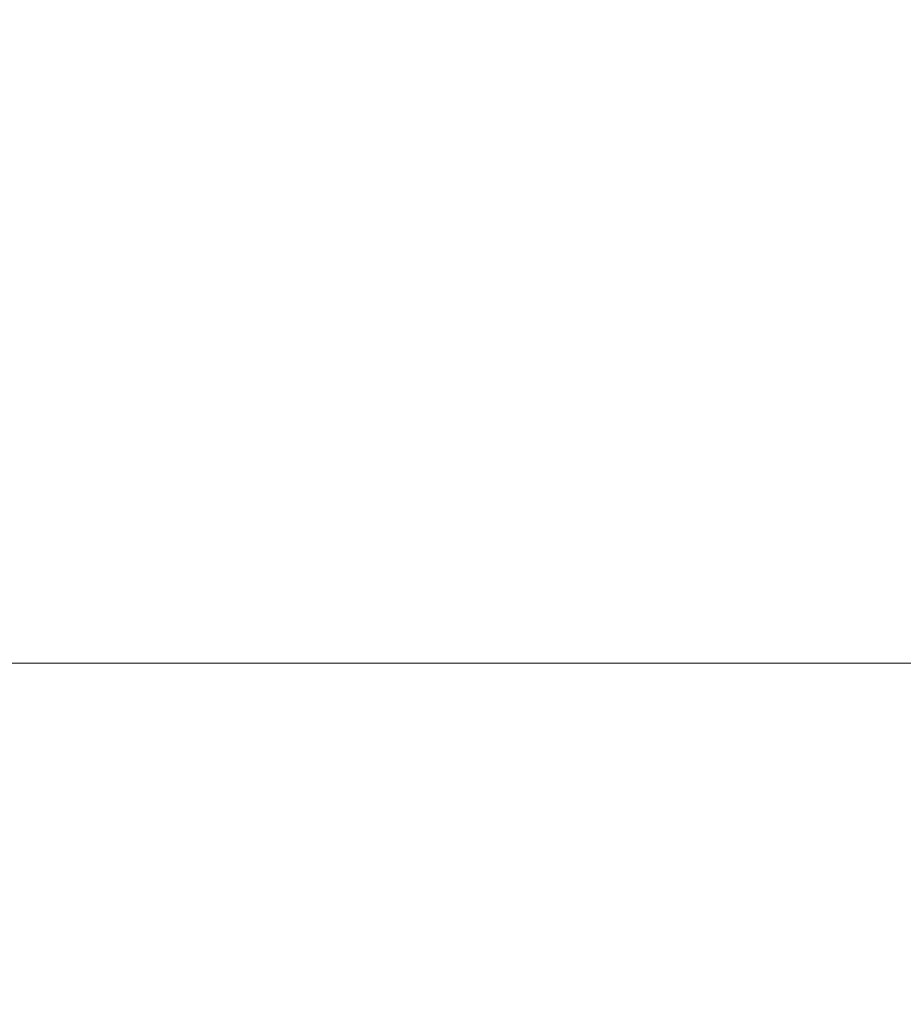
# Model space of a CAD drawing. Header units: millimetres. Extents: x 56 to 1278, y 123 to 147.
# Tile 2 of 132: x 60.99 to 66.49, y 128.98 to 135.1. Entities that reach past the tile are written whole.
import ezdxf

# ---------------------------------------------------------------- set-up
doc = ezdxf.new("R2010")
doc.units = ezdxf.units.MM
doc.header["$LTSCALE"] = 25.4
doc.layers.add('None', color=7, linetype='Continuous', lineweight=9)

msp = doc.modelspace()

# ---------------------------------------------------------------- linework, layer by layer
at = {"layer": 'None', "color": 7, "linetype": 'Continuous', "lineweight": 9}
for points, invisible_edges in [([(61.791, 134.7728, 588.2247), (59.4928, 134.7728, 591.5068), (59.4928, 135.4334, 591.5068), (61.791, 135.4334, 588.2247)], 15), ([(59.4928, 134.7728, 614.4932), (61.791, 134.7728, 617.7753), (61.791, 135.4334, 617.7753), (59.4928, 135.4334, 614.4932)], 15), ([(64.6242, 134.7728, 585.3914), (61.791, 134.7728, 588.2247), (61.791, 135.4334, 588.2247), (64.6242, 135.4334, 585.3914)], 15), ([(61.791, 134.7728, 617.7753), (64.6242, 134.7728, 620.6086), (64.6242, 135.4334, 620.6086), (61.791, 135.4334, 617.7753)], 15), ([(64.614, 135.4334, 600.3929), (64.3859, 135.4334, 603), (64.3859, 134.7728, 603), (64.614, 134.7728, 600.3929)], 15), ([(64.3859, 135.4334, 603), (64.614, 135.4334, 605.6071), (64.614, 134.7728, 605.6071), (64.3859, 134.7728, 603)], 15), ([(65.2913, 135.4334, 597.865), (64.614, 135.4334, 600.3929), (64.614, 134.7728, 600.3929), (65.2913, 134.7728, 597.865)], 15), ([(64.614, 135.4334, 605.6071), (65.2913, 135.4334, 608.135), (65.2913, 134.7728, 608.135), (64.614, 134.7728, 605.6071)], 15), ([(67.9064, 134.7728, 583.0932), (64.6242, 134.7728, 585.3914), (64.6242, 135.4334, 585.3914), (67.9064, 135.4334, 583.0932)], 15), ([(64.6242, 134.7728, 620.6086), (67.9064, 134.7728, 622.9068), (67.9064, 135.4334, 622.9068), (64.6242, 135.4334, 620.6086)], 15), ([(66.3973, 135.4334, 595.4932), (65.2913, 135.4334, 597.865), (65.2913, 134.7728, 597.865), (66.3973, 134.7728, 595.4932)], 15), ([(65.2913, 135.4334, 608.135), (66.3973, 135.4334, 610.5068), (66.3973, 134.7728, 610.5068), (65.2913, 134.7728, 608.135)], 15), ([(67.8984, 135.4334, 593.3494), (66.3973, 135.4334, 595.4932), (66.3973, 134.7728, 595.4932), (67.8984, 134.7728, 593.3494)], 15), ([(66.3973, 135.4334, 610.5068), (67.8984, 135.4334, 612.6506), (67.8984, 134.7728, 612.6506), (66.3973, 134.7728, 610.5068)], 15), ([(61.8743, 134.1212, 588.2946), (59.587, 134.1212, 591.5612), (59.4928, 134.7728, 591.5068), (61.791, 134.7728, 588.2247)], 15), ([(59.587, 134.1212, 614.4388), (61.8743, 134.1212, 617.7054), (61.791, 134.7728, 617.7753), (59.4928, 134.7728, 614.4932)], 15), ([(64.6941, 134.1212, 585.4747), (61.8743, 134.1212, 588.2946), (61.791, 134.7728, 588.2247), (64.6242, 134.7728, 585.3914)], 15), ([(61.8743, 134.1212, 617.7054), (64.6941, 134.1212, 620.5253), (64.6242, 134.7728, 620.6086), (61.791, 134.7728, 617.7753)], 15), ([(64.614, 134.7728, 600.3929), (64.3859, 134.7728, 603), (64.2771, 134.1212, 603), (64.5069, 134.1212, 600.374)], 15), ([(64.3859, 134.7728, 603), (64.614, 134.7728, 605.6071), (64.5069, 134.1212, 605.626), (64.2771, 134.1212, 603)], 15), ([(65.2913, 134.7728, 597.865), (64.614, 134.7728, 600.3929), (64.5069, 134.1212, 600.374), (65.1891, 134.1212, 597.8278)], 15), ([(64.614, 134.7728, 605.6071), (65.2913, 134.7728, 608.135), (65.1891, 134.1212, 608.1722), (64.5069, 134.1212, 605.626)], 15), ([(67.9607, 134.1212, 583.1874), (64.6941, 134.1212, 585.4747), (64.6242, 134.7728, 585.3914), (67.9064, 134.7728, 583.0932)], 15), ([(64.6941, 134.1212, 620.5253), (67.9607, 134.1212, 622.8126), (67.9064, 134.7728, 622.9068), (64.6242, 134.7728, 620.6086)], 15), ([(66.3973, 134.7728, 595.4932), (65.2913, 134.7728, 597.865), (65.1891, 134.1212, 597.8278), (66.3032, 134.1212, 595.4388)], 15), ([(65.2913, 134.7728, 608.135), (66.3973, 134.7728, 610.5068), (66.3032, 134.1212, 610.5612), (65.1891, 134.1212, 608.1722)], 15), ([(67.8984, 134.7728, 593.3494), (66.3973, 134.7728, 595.4932), (66.3032, 134.1212, 595.4388), (67.8151, 134.1212, 593.2795)], 15), ([(66.3973, 134.7728, 610.5068), (67.8984, 134.7728, 612.6506), (67.8151, 134.1212, 612.7205), (66.3032, 134.1212, 610.5612)], 15), ([(62.0386, 133.4963, 588.4324), (59.7727, 133.4963, 591.6685), (59.587, 134.1212, 591.5612), (61.8743, 134.1212, 588.2946)], 15), ([(59.7727, 133.4963, 614.3315), (62.0386, 133.4963, 617.5676), (61.8743, 134.1212, 617.7054), (59.587, 134.1212, 614.4388)], 15), ([(64.832, 133.4963, 585.6391), (62.0386, 133.4963, 588.4324), (61.8743, 134.1212, 588.2946), (64.6941, 134.1212, 585.4747)], 15), ([(62.0386, 133.4963, 617.5676), (64.832, 133.4963, 620.3609), (64.6941, 134.1212, 620.5253), (61.8743, 134.1212, 617.7054)], 15), ([(64.5069, 134.1212, 600.374), (64.2771, 134.1212, 603), (64.0626, 133.4963, 603), (64.2956, 133.4963, 600.3368)], 15), ([(64.2771, 134.1212, 603), (64.5069, 134.1212, 605.626), (64.2956, 133.4963, 605.6632), (64.0626, 133.4963, 603)], 15), ([(65.1891, 134.1212, 597.8278), (64.5069, 134.1212, 600.374), (64.2956, 133.4963, 600.3368), (64.9876, 133.4963, 597.7545)], 15), ([(64.5069, 134.1212, 605.626), (65.1891, 134.1212, 608.1722), (64.9876, 133.4963, 608.2455), (64.2956, 133.4963, 605.6632)], 15), ([(68.068, 133.4963, 583.3732), (64.832, 133.4963, 585.6391), (64.6941, 134.1212, 585.4747), (67.9607, 134.1212, 583.1874)], 15), ([(64.832, 133.4963, 620.3609), (68.068, 133.4963, 622.6268), (67.9607, 134.1212, 622.8126), (64.6941, 134.1212, 620.5253)], 15), ([(66.3032, 134.1212, 595.4388), (65.1891, 134.1212, 597.8278), (64.9876, 133.4963, 597.7545), (66.1174, 133.4963, 595.3315)], 15), ([(65.1891, 134.1212, 608.1722), (66.3032, 134.1212, 610.5612), (66.1174, 133.4963, 610.6685), (64.9876, 133.4963, 608.2455)], 15), ([(67.8151, 134.1212, 593.2795), (66.3032, 134.1212, 595.4388), (66.1174, 133.4963, 595.3315), (67.6508, 133.4963, 593.1416)], 15), ([(66.3032, 134.1212, 610.5612), (67.8151, 134.1212, 612.7205), (67.6508, 133.4963, 612.8584), (66.1174, 133.4963, 610.6685)], 15), ([(62.2795, 132.9153, 588.6346), (60.045, 132.9153, 591.8257), (59.7727, 133.4963, 591.6685), (62.0386, 133.4963, 588.4324)], 15), ([(60.045, 132.9153, 614.1743), (62.2795, 132.9153, 617.3654), (62.0386, 133.4963, 617.5676), (59.7727, 133.4963, 614.3315)], 15), ([(65.0341, 132.9153, 585.8799), (62.2795, 132.9153, 588.6346), (62.0386, 133.4963, 588.4324), (64.832, 133.4963, 585.6391)], 15), ([(62.2795, 132.9153, 617.3654), (65.0341, 132.9153, 620.1201), (64.832, 133.4963, 620.3609), (62.0386, 133.4963, 617.5676)], 15), ([(64.2956, 133.4963, 600.3368), (64.0626, 133.4963, 603), (63.7482, 132.9153, 603), (63.986, 132.9153, 600.2822)], 15), ([(64.0626, 133.4963, 603), (64.2956, 133.4963, 605.6632), (63.986, 132.9153, 605.7178), (63.7482, 132.9153, 603)], 15), ([(64.9876, 133.4963, 597.7545), (64.2956, 133.4963, 600.3368), (63.986, 132.9153, 600.2822), (64.6921, 132.9153, 597.6469)], 15), ([(64.2956, 133.4963, 605.6632), (64.9876, 133.4963, 608.2455), (64.6921, 132.9153, 608.3531), (63.986, 132.9153, 605.7178)], 15), ([(66.1174, 133.4963, 595.3315), (64.9876, 133.4963, 597.7545), (64.6921, 132.9153, 597.6469), (65.8451, 132.9153, 595.1743)], 15), ([(64.9876, 133.4963, 608.2455), (66.1174, 133.4963, 610.6685), (65.8451, 132.9153, 610.8257), (64.6921, 132.9153, 608.3531)], 15), ([(68.2252, 132.9153, 583.6455), (65.0341, 132.9153, 585.8799), (64.832, 133.4963, 585.6391), (68.068, 133.4963, 583.3732)], 15), ([(65.0341, 132.9153, 620.1201), (68.2252, 132.9153, 622.3545), (68.068, 133.4963, 622.6268), (64.832, 133.4963, 620.3609)], 15), ([(67.6508, 133.4963, 593.1416), (66.1174, 133.4963, 595.3315), (65.8451, 132.9153, 595.1743), (67.4099, 132.9153, 592.9395)], 15), ([(66.1174, 133.4963, 610.6685), (67.6508, 133.4963, 612.8584), (67.4099, 132.9153, 613.0605), (65.8451, 132.9153, 610.8257)], 15), ([(62.5903, 132.394, 588.8954), (60.3964, 132.394, 592.0286), (60.045, 132.9153, 591.8257), (62.2795, 132.9153, 588.6346)], 15), ([(60.3964, 132.394, 613.9714), (62.5903, 132.394, 617.1046), (62.2795, 132.9153, 617.3654), (60.045, 132.9153, 614.1743)], 15), ([(65.2949, 132.394, 586.1908), (62.5903, 132.394, 588.8954), (62.2795, 132.9153, 588.6346), (65.0341, 132.9153, 585.8799)], 15), ([(62.5903, 132.394, 617.1046), (65.2949, 132.394, 619.8092), (65.0341, 132.9153, 620.1201), (62.2795, 132.9153, 617.3654)], 15), ([(63.986, 132.9153, 600.2822), (63.7482, 132.9153, 603), (63.3424, 132.394, 603), (63.5864, 132.394, 600.2117)], 15), ([(63.7482, 132.9153, 603), (63.986, 132.9153, 605.7178), (63.5864, 132.394, 605.7883), (63.3424, 132.394, 603)], 15), ([(64.6921, 132.9153, 597.6469), (63.986, 132.9153, 600.2822), (63.5864, 132.394, 600.2117), (64.3108, 132.394, 597.5081)], 15), ([(63.986, 132.9153, 605.7178), (64.6921, 132.9153, 608.3531), (64.3108, 132.394, 608.4919), (63.5864, 132.394, 605.7883)], 15), ([(65.8451, 132.9153, 595.1743), (64.6921, 132.9153, 597.6469), (64.3108, 132.394, 597.5081), (65.4937, 132.394, 594.9714)], 15), ([(64.6921, 132.9153, 608.3531), (65.8451, 132.9153, 610.8257), (65.4937, 132.394, 611.0286), (64.3108, 132.394, 608.4919)], 15), ([(68.4281, 132.394, 583.9969), (65.2949, 132.394, 586.1908), (65.0341, 132.9153, 585.8799), (68.2252, 132.9153, 583.6455)], 15), ([(65.2949, 132.394, 619.8092), (68.4281, 132.394, 622.0031), (68.2252, 132.9153, 622.3545), (65.0341, 132.9153, 620.1201)], 15), ([(67.4099, 132.9153, 592.9395), (65.8451, 132.9153, 595.1743), (65.4937, 132.394, 594.9714), (67.0991, 132.394, 592.6787)], 15), ([(65.8451, 132.9153, 610.8257), (67.4099, 132.9153, 613.0605), (67.0991, 132.394, 613.3213), (65.4937, 132.394, 611.0286)], 15), ([(62.9626, 131.9465, 589.2078), (60.8174, 131.9465, 592.2716), (60.3964, 132.394, 592.0286), (62.5903, 132.394, 588.8954)], 15), ([(60.8174, 131.9465, 613.7284), (62.9626, 131.9465, 616.7922), (62.5903, 132.394, 617.1046), (60.3964, 132.394, 613.9714)], 15), ([(65.6073, 131.9465, 586.5631), (62.9626, 131.9465, 589.2078), (62.5903, 132.394, 588.8954), (65.2949, 132.394, 586.1908)], 15), ([(62.9626, 131.9465, 616.7922), (65.6073, 131.9465, 619.4369), (65.2949, 132.394, 619.8092), (62.5903, 132.394, 617.1046)], 15), ([(63.5864, 132.394, 600.2117), (63.3424, 132.394, 603), (62.8564, 131.9465, 603), (63.1077, 131.9465, 600.1273)], 15), ([(63.3424, 132.394, 603), (63.5864, 132.394, 605.7883), (63.1077, 131.9465, 605.8727), (62.8564, 131.9465, 603)], 15), ([(64.3108, 132.394, 597.5081), (63.5864, 132.394, 600.2117), (63.1077, 131.9465, 600.1273), (63.8541, 131.9465, 597.3419)], 15), ([(63.5864, 132.394, 605.7883), (64.3108, 132.394, 608.4919), (63.8541, 131.9465, 608.6581), (63.1077, 131.9465, 605.8727)], 15), ([(65.4937, 132.394, 594.9714), (64.3108, 132.394, 597.5081), (63.8541, 131.9465, 597.3419), (65.0728, 131.9465, 594.7284)], 15), ([(64.3108, 132.394, 608.4919), (65.4937, 132.394, 611.0286), (65.0728, 131.9465, 611.2716), (63.8541, 131.9465, 608.6581)], 15), ([(67.0991, 132.394, 592.6787), (65.4937, 132.394, 594.9714), (65.0728, 131.9465, 594.7284), (66.7268, 131.9465, 592.3663)], 15), ([(65.4937, 132.394, 611.0286), (67.0991, 132.394, 613.3213), (66.7268, 131.9465, 613.6337), (65.0728, 131.9465, 611.2716)], 15), ([(68.6711, 131.9465, 584.4178), (65.6073, 131.9465, 586.5631), (65.2949, 132.394, 586.1908), (68.4281, 132.394, 583.9969)], 15), ([(65.6073, 131.9465, 619.4369), (68.6711, 131.9465, 621.5822), (68.4281, 132.394, 622.0031), (65.2949, 132.394, 619.8092)], 15), ([(61.2963, 131.5852, 592.5481), (59.7564, 131.5852, 595.8505), (59.2367, 131.9465, 595.6613), (60.8174, 131.9465, 592.2716)], 15), ([(59.7564, 131.5852, 610.1495), (61.2963, 131.5852, 613.4519), (60.8174, 131.9465, 613.7284), (59.2367, 131.9465, 610.3387)], 15), ([(63.3863, 131.5852, 589.5633), (61.2963, 131.5852, 592.5481), (60.8174, 131.9465, 592.2716), (62.9626, 131.9465, 589.2078)], 15), ([(61.2963, 131.5852, 613.4519), (63.3863, 131.5852, 616.4367), (62.9626, 131.9465, 616.7922), (60.8174, 131.9465, 613.7284)], 15), ([(63.1077, 131.9465, 600.1273), (62.8564, 131.9465, 603), (62.3033, 131.5852, 603), (62.5631, 131.5852, 600.0313)], 15), ([(62.8564, 131.9465, 603), (63.1077, 131.9465, 605.8727), (62.5631, 131.5852, 605.9687), (62.3033, 131.5852, 603)], 15), ([(63.8541, 131.9465, 597.3419), (63.1077, 131.9465, 600.1273), (62.5631, 131.5852, 600.0313), (63.3344, 131.5852, 597.1528)], 15), ([(63.1077, 131.9465, 605.8727), (63.8541, 131.9465, 608.6581), (63.3344, 131.5852, 608.8472), (62.5631, 131.5852, 605.9687)], 15), ([(65.9628, 131.5852, 586.9868), (63.3863, 131.5852, 589.5633), (62.9626, 131.9465, 589.2078), (65.6073, 131.9465, 586.5631)], 15), ([(63.3863, 131.5852, 616.4367), (65.9628, 131.5852, 619.0132), (65.6073, 131.9465, 619.4369), (62.9626, 131.9465, 616.7922)], 15), ([(65.0728, 131.9465, 594.7284), (63.8541, 131.9465, 597.3419), (63.3344, 131.5852, 597.1528), (64.5938, 131.5852, 594.4519)], 15), ([(63.8541, 131.9465, 608.6581), (65.0728, 131.9465, 611.2716), (64.5938, 131.5852, 611.5481), (63.3344, 131.5852, 608.8472)], 15), ([(66.7268, 131.9465, 592.3663), (65.0728, 131.9465, 594.7284), (64.5938, 131.5852, 594.4519), (66.3031, 131.5852, 592.0108)], 15), ([(65.0728, 131.9465, 611.2716), (66.7268, 131.9465, 613.6337), (66.3031, 131.5852, 613.9892), (64.5938, 131.5852, 611.5481)], 15), ([(68.9476, 131.5852, 584.8968), (65.9628, 131.5852, 586.9868), (65.6073, 131.9465, 586.5631), (68.6711, 131.9465, 584.4178)], 15), ([(65.9628, 131.5852, 619.0132), (68.9476, 131.5852, 621.1032), (68.6711, 131.9465, 621.5822), (65.6073, 131.9465, 619.4369)], 15), ([(68.7658, 131.9465, 590.3272), (66.7268, 131.9465, 592.3663), (66.3031, 131.5852, 592.0108), (68.4103, 131.5852, 589.9035)], 15), ([(66.7268, 131.9465, 613.6337), (68.7658, 131.9465, 615.6728), (68.4103, 131.5852, 616.0965), (66.3031, 131.5852, 613.9892)], 15), ([(61.8203, 131.3198, 592.8506), (60.3249, 131.3198, 596.0574), (59.7564, 131.5852, 595.8505), (61.2963, 131.5852, 592.5481)], 15), ([(60.3249, 131.3198, 609.9426), (61.8203, 131.3198, 613.1494), (61.2963, 131.5852, 613.4519), (59.7564, 131.5852, 610.1495)], 15), ([(63.8498, 131.3198, 589.9522), (61.8203, 131.3198, 592.8506), (61.2963, 131.5852, 592.5481), (63.3863, 131.5852, 589.5633)], 15), ([(61.8203, 131.3198, 613.1494), (63.8498, 131.3198, 616.0478), (63.3863, 131.5852, 616.4367), (61.2963, 131.5852, 613.4519)], 15), ([(62.5631, 131.5852, 600.0313), (62.3033, 131.5852, 603), (61.6983, 131.3198, 603), (61.9673, 131.3198, 599.9262)], 15), ([(62.3033, 131.5852, 603), (62.5631, 131.5852, 605.9687), (61.9673, 131.3198, 606.0738), (61.6983, 131.3198, 603)], 15), ([(63.3344, 131.5852, 597.1528), (62.5631, 131.5852, 600.0313), (61.9673, 131.3198, 599.9262), (62.7658, 131.3198, 596.9458)], 15), ([(62.5631, 131.5852, 605.9687), (63.3344, 131.5852, 608.8472), (62.7658, 131.3198, 609.0542), (61.9673, 131.3198, 606.0738)], 15), ([(64.5938, 131.5852, 594.4519), (63.3344, 131.5852, 597.1528), (62.7658, 131.3198, 596.9458), (64.0698, 131.3198, 594.1494)], 15), ([(63.3344, 131.5852, 608.8472), (64.5938, 131.5852, 611.5481), (64.0698, 131.3198, 611.8506), (62.7658, 131.3198, 609.0542)], 15), ([(66.3517, 131.3198, 587.4502), (63.8498, 131.3198, 589.9522), (63.3863, 131.5852, 589.5633), (65.9628, 131.5852, 586.9868)], 15), ([(63.8498, 131.3198, 616.0478), (66.3517, 131.3198, 618.5498), (65.9628, 131.5852, 619.0132), (63.3863, 131.5852, 616.4367)], 15), ([(66.3031, 131.5852, 592.0108), (64.5938, 131.5852, 594.4519), (64.0698, 131.3198, 594.1494), (65.8396, 131.3198, 591.6219)], 15), ([(64.5938, 131.5852, 611.5481), (66.3031, 131.5852, 613.9892), (65.8396, 131.3198, 614.3781), (64.0698, 131.3198, 611.8506)], 15), ([(68.4103, 131.5852, 589.9035), (66.3031, 131.5852, 592.0108), (65.8396, 131.3198, 591.6219), (68.0214, 131.3198, 589.4401)], 15), ([(66.3031, 131.5852, 613.9892), (68.4103, 131.5852, 616.0965), (68.0214, 131.3198, 616.5599), (65.8396, 131.3198, 614.3781)], 15), ([(69.2501, 131.3198, 585.4207), (66.3517, 131.3198, 587.4502), (65.9628, 131.5852, 586.9868), (68.9476, 131.5852, 584.8968)], 15), ([(66.3517, 131.3198, 618.5498), (69.2501, 131.3198, 620.5793), (68.9476, 131.5852, 621.1032), (65.9628, 131.5852, 619.0132)], 15), ([(62.3749, 131.1577, 593.1708), (60.9267, 131.1577, 596.2764), (60.3249, 131.3198, 596.0574), (61.8203, 131.3198, 592.8506)], 15), ([(60.9267, 131.1577, 609.7236), (62.3749, 131.1577, 612.8292), (61.8203, 131.3198, 613.1494), (60.3249, 131.3198, 609.9426)], 15), ([(61.9673, 131.3198, 599.9262), (61.6983, 131.3198, 603), (61.0579, 131.1577, 603), (61.3366, 131.1577, 599.815)], 15), ([(61.6983, 131.3198, 603), (61.9673, 131.3198, 606.0738), (61.3366, 131.1577, 606.185), (61.0579, 131.1577, 603)], 15), ([(62.7658, 131.3198, 596.9458), (61.9673, 131.3198, 599.9262), (61.3366, 131.1577, 599.815), (62.1641, 131.1577, 596.7268)], 15), ([(61.9673, 131.3198, 606.0738), (62.7658, 131.3198, 609.0542), (62.1641, 131.1577, 609.2732), (61.3366, 131.1577, 606.185)], 15), ([(64.3403, 131.1577, 590.3638), (62.3749, 131.1577, 593.1708), (61.8203, 131.3198, 592.8506), (63.8498, 131.3198, 589.9522)], 15), ([(62.3749, 131.1577, 612.8292), (64.3403, 131.1577, 615.6362), (63.8498, 131.3198, 616.0478), (61.8203, 131.3198, 613.1494)], 15), ([(64.0698, 131.3198, 594.1494), (62.7658, 131.3198, 596.9458), (62.1641, 131.1577, 596.7268), (63.5152, 131.1577, 593.8292)], 15), ([(62.7658, 131.3198, 609.0542), (64.0698, 131.3198, 611.8506), (63.5152, 131.1577, 612.1708), (62.1641, 131.1577, 609.2732)], 15), ([(65.8396, 131.3198, 591.6219), (64.0698, 131.3198, 594.1494), (63.5152, 131.1577, 593.8292), (65.349, 131.1577, 591.2102)], 15), ([(64.0698, 131.3198, 611.8506), (65.8396, 131.3198, 614.3781), (65.349, 131.1577, 614.7898), (63.5152, 131.1577, 612.1708)], 15), ([(66.7634, 131.1577, 587.9408), (64.3403, 131.1577, 590.3638), (63.8498, 131.3198, 589.9522), (66.3517, 131.3198, 587.4502)], 15), ([(64.3403, 131.1577, 615.6362), (66.7634, 131.1577, 618.0592), (66.3517, 131.3198, 618.5498), (63.8498, 131.3198, 616.0478)], 15), ([(68.0214, 131.3198, 589.4401), (65.8396, 131.3198, 591.6219), (65.349, 131.1577, 591.2102), (67.6098, 131.1577, 588.9495)], 15), ([(65.8396, 131.3198, 614.3781), (68.0214, 131.3198, 616.5599), (67.6098, 131.1577, 617.0505), (65.349, 131.1577, 614.7898)], 15), ([(69.5703, 131.1577, 585.9753), (66.7634, 131.1577, 587.9408), (66.3517, 131.3198, 587.4502), (69.2501, 131.3198, 585.4207)], 15), ([(66.7634, 131.1577, 618.0592), (69.5703, 131.1577, 620.0247), (69.2501, 131.3198, 620.5793), (66.3517, 131.3198, 618.5498)], 15), ([(61.5454, 131.1031, 596.5016), (60.6882, 131.1031, 599.7007), (60.0398, 131.1577, 599.5864), (60.9267, 131.1577, 596.2764)], 14), ([(60.6882, 131.1031, 606.2993), (61.5454, 131.1031, 609.4984), (60.9267, 131.1577, 609.7236), (60.0398, 131.1577, 606.4136)], 14), ([(61.3366, 131.1577, 599.815), (61.0579, 131.1577, 603), (60.3995, 131.1031, 603), (60.6882, 131.1031, 599.7007)], 11), ([(61.0579, 131.1577, 603), (61.3366, 131.1577, 606.185), (60.6882, 131.1031, 606.2993), (60.3995, 131.1031, 603)], 11), ([(62.1641, 131.1577, 596.7268), (61.3366, 131.1577, 599.815), (60.6882, 131.1031, 599.7007), (61.5454, 131.1031, 596.5016)], 11), ([(61.3366, 131.1577, 606.185), (62.1641, 131.1577, 609.2732), (61.5454, 131.1031, 609.4984), (60.6882, 131.1031, 606.2993)], 11), ([(62.9451, 131.1031, 593.5), (61.5454, 131.1031, 596.5016), (60.9267, 131.1577, 596.2764), (62.3749, 131.1577, 593.1708)], 14), ([(61.5454, 131.1031, 609.4984), (62.9451, 131.1031, 612.5), (62.3749, 131.1577, 612.8292), (60.9267, 131.1577, 609.7236)], 14), ([(63.5152, 131.1577, 593.8292), (62.1641, 131.1577, 596.7268), (61.5454, 131.1031, 596.5016), (62.9451, 131.1031, 593.5)], 11), ([(62.1641, 131.1577, 609.2732), (63.5152, 131.1577, 612.1708), (62.9451, 131.1031, 612.5), (61.5454, 131.1031, 609.4984)], 11), ([(64.8447, 131.1031, 590.787), (62.9451, 131.1031, 593.5), (62.3749, 131.1577, 593.1708), (64.3403, 131.1577, 590.3638)], 14), ([(62.9451, 131.1031, 612.5), (64.8447, 131.1031, 615.213), (64.3403, 131.1577, 615.6362), (62.3749, 131.1577, 612.8292)], 14), ([(65.349, 131.1577, 591.2102), (63.5152, 131.1577, 593.8292), (62.9451, 131.1031, 593.5), (64.8447, 131.1031, 590.787)], 11), ([(63.5152, 131.1577, 612.1708), (65.349, 131.1577, 614.7898), (64.8447, 131.1031, 615.213), (62.9451, 131.1031, 612.5)], 11), ([(67.1866, 131.1031, 588.4452), (64.8447, 131.1031, 590.787), (64.3403, 131.1577, 590.3638), (66.7634, 131.1577, 587.9408)], 14), ([(64.8447, 131.1031, 615.213), (67.1866, 131.1031, 617.5548), (66.7634, 131.1577, 618.0592), (64.3403, 131.1577, 615.6362)], 14), ([(67.6098, 131.1577, 588.9495), (65.349, 131.1577, 591.2102), (64.8447, 131.1031, 590.787), (67.1866, 131.1031, 588.4452)], 11), ([(65.349, 131.1577, 614.7898), (67.6098, 131.1577, 617.0505), (67.1866, 131.1031, 617.5548), (64.8447, 131.1031, 615.213)], 11), ([(60.8927, 131.0423, 596.2641), (60.0042, 131.0423, 599.5801), (60.6882, 131.1031, 599.7007), (61.5454, 131.1031, 596.5016)], 11), ([(60.0042, 131.0423, 606.4199), (60.8927, 131.0423, 609.7359), (61.5454, 131.1031, 609.4984), (60.6882, 131.1031, 606.2993)], 11), ([(60.6882, 131.1031, 599.7007), (60.3995, 131.1031, 603), (61.0941, 131.0423, 603), (61.3722, 131.0423, 599.8213)], 14), ([(60.3995, 131.1031, 603), (60.6882, 131.1031, 606.2993), (61.3722, 131.0423, 606.1787), (61.0941, 131.0423, 603)], 14), ([(61.5454, 131.1031, 596.5016), (60.6882, 131.1031, 599.7007), (61.3722, 131.0423, 599.8213), (62.1981, 131.0423, 596.7392)], 14), ([(60.6882, 131.1031, 606.2993), (61.5454, 131.1031, 609.4984), (62.1981, 131.0423, 609.2608), (61.3722, 131.0423, 606.1787)], 14), ([(62.3435, 131.0423, 593.1527), (60.8927, 131.0423, 596.2641), (61.5454, 131.1031, 596.5016), (62.9451, 131.1031, 593.5)], 11), ([(60.8927, 131.0423, 609.7359), (62.3435, 131.0423, 612.8473), (62.9451, 131.1031, 612.5), (61.5454, 131.1031, 609.4984)], 11), ([(62.9451, 131.1031, 593.5), (61.5454, 131.1031, 596.5016), (62.1981, 131.0423, 596.7392), (63.5466, 131.0423, 593.8473)], 14), ([(61.5454, 131.1031, 609.4984), (62.9451, 131.1031, 612.5), (63.5466, 131.0423, 612.1527), (62.1981, 131.0423, 609.2608)], 14), ([(64.3126, 131.0423, 590.3406), (62.3435, 131.0423, 593.1527), (62.9451, 131.1031, 593.5), (64.8447, 131.1031, 590.787)], 11), ([(62.3435, 131.0423, 612.8473), (64.3126, 131.0423, 615.6594), (64.8447, 131.1031, 615.213), (62.9451, 131.1031, 612.5)], 11), ([(64.8447, 131.1031, 590.787), (62.9451, 131.1031, 593.5), (63.5466, 131.0423, 593.8473), (65.3768, 131.0423, 591.2335)], 14), ([(62.9451, 131.1031, 612.5), (64.8447, 131.1031, 615.213), (65.3768, 131.0423, 614.7665), (63.5466, 131.0423, 612.1527)], 14), ([(66.7401, 131.0423, 587.9131), (64.3126, 131.0423, 590.3406), (64.8447, 131.1031, 590.787), (67.1866, 131.1031, 588.4452)], 11), ([(64.3126, 131.0423, 615.6594), (66.7401, 131.0423, 618.0869), (67.1866, 131.1031, 617.5548), (64.8447, 131.1031, 615.213)], 11), ([(67.1866, 131.1031, 588.4452), (64.8447, 131.1031, 590.787), (65.3768, 131.0423, 591.2335), (67.633, 131.0423, 588.9772)], 14), ([(64.8447, 131.1031, 615.213), (67.1866, 131.1031, 617.5548), (67.633, 131.0423, 617.0228), (65.3768, 131.0423, 614.7665)], 14), ([(61.7603, 130.8619, 592.816), (60.2598, 130.8619, 596.0337), (60.8927, 131.0423, 596.2641), (62.3435, 131.0423, 593.1527)], 15), ([(60.2598, 130.8619, 609.9663), (61.7603, 130.8619, 613.184), (62.3435, 131.0423, 612.8473), (60.8927, 131.0423, 609.7359)], 15), ([(61.3722, 131.0423, 599.8213), (61.0941, 131.0423, 603), (61.7676, 130.8619, 603), (62.0355, 130.8619, 599.9382)], 15), ([(61.0941, 131.0423, 603), (61.3722, 131.0423, 606.1787), (62.0355, 130.8619, 606.0618), (61.7676, 130.8619, 603)], 15), ([(62.1981, 131.0423, 596.7392), (61.3722, 131.0423, 599.8213), (62.0355, 130.8619, 599.9382), (62.831, 130.8619, 596.9695)], 15), ([(61.3722, 131.0423, 606.1787), (62.1981, 131.0423, 609.2608), (62.831, 130.8619, 609.0305), (62.0355, 130.8619, 606.0618)], 15), ([(63.7967, 130.8619, 589.9077), (61.7603, 130.8619, 592.816), (62.3435, 131.0423, 593.1527), (64.3126, 131.0423, 590.3406)], 15), ([(61.7603, 130.8619, 613.184), (63.7967, 130.8619, 616.0923), (64.3126, 131.0423, 615.6594), (62.3435, 131.0423, 612.8473)], 15), ([(63.5466, 131.0423, 593.8473), (62.1981, 131.0423, 596.7392), (62.831, 130.8619, 596.9695), (64.1298, 130.8619, 594.184)], 15), ([(62.1981, 131.0423, 609.2608), (63.5466, 131.0423, 612.1527), (64.1298, 130.8619, 611.816), (62.831, 130.8619, 609.0305)], 15), ([(65.3768, 131.0423, 591.2335), (63.5466, 131.0423, 593.8473), (64.1298, 130.8619, 594.184), (65.8927, 130.8619, 591.6664)], 15), ([(63.5466, 131.0423, 612.1527), (65.3768, 131.0423, 614.7665), (65.8927, 130.8619, 614.3336), (64.1298, 130.8619, 611.816)], 15), ([(66.3072, 130.8619, 587.3971), (63.7967, 130.8619, 589.9077), (64.3126, 131.0423, 590.3406), (66.7401, 131.0423, 587.9131)], 15), ([(63.7967, 130.8619, 616.0923), (66.3072, 130.8619, 618.6029), (66.7401, 131.0423, 618.0869), (64.3126, 131.0423, 615.6594)], 15), ([(67.633, 131.0423, 588.9772), (65.3768, 131.0423, 591.2335), (65.8927, 130.8619, 591.6664), (68.066, 130.8619, 589.4932)], 15), ([(65.3768, 131.0423, 614.7665), (67.633, 131.0423, 617.0228), (68.066, 130.8619, 616.5068), (65.8927, 130.8619, 614.3336)], 15), ([(69.2155, 130.8619, 585.3607), (66.3072, 130.8619, 587.3971), (66.7401, 131.0423, 587.9131), (69.5522, 131.0423, 585.944)], 15), ([(66.3072, 130.8619, 618.6029), (69.2155, 130.8619, 620.6393), (69.5522, 131.0423, 620.056), (66.7401, 131.0423, 618.0869)], 15), ([(61.213, 130.5672, 592.5), (59.666, 130.5672, 595.8176), (60.2598, 130.8619, 596.0337), (61.7603, 130.8619, 592.816)], 15), ([(59.666, 130.5672, 610.1824), (61.213, 130.5672, 613.5), (61.7603, 130.8619, 613.184), (60.2598, 130.8619, 609.9663)], 15), ([(63.3126, 130.5672, 589.5015), (61.213, 130.5672, 592.5), (61.7603, 130.8619, 592.816), (63.7967, 130.8619, 589.9077)], 15), ([(61.213, 130.5672, 613.5), (63.3126, 130.5672, 616.4985), (63.7967, 130.8619, 616.0923), (61.7603, 130.8619, 613.184)], 15), ([(62.0355, 130.8619, 599.9382), (61.7676, 130.8619, 603), (62.3995, 130.5672, 603), (62.6578, 130.5672, 600.048)], 15), ([(61.7676, 130.8619, 603), (62.0355, 130.8619, 606.0618), (62.6578, 130.5672, 605.952), (62.3995, 130.5672, 603)], 15), ([(62.831, 130.8619, 596.9695), (62.0355, 130.8619, 599.9382), (62.6578, 130.5672, 600.048), (63.4248, 130.5672, 597.1857)], 15), ([(62.0355, 130.8619, 606.0618), (62.831, 130.8619, 609.0305), (63.4248, 130.5672, 608.8143), (62.6578, 130.5672, 605.952)], 15), ([(64.1298, 130.8619, 594.184), (62.831, 130.8619, 596.9695), (63.4248, 130.5672, 597.1857), (64.6771, 130.5672, 594.5)], 15), ([(62.831, 130.8619, 609.0305), (64.1298, 130.8619, 611.816), (64.6771, 130.5672, 611.5), (63.4248, 130.5672, 608.8143)], 15), ([(65.901, 130.5672, 586.9131), (63.3126, 130.5672, 589.5015), (63.7967, 130.8619, 589.9077), (66.3072, 130.8619, 587.3971)], 15), ([(63.3126, 130.5672, 616.4985), (65.901, 130.5672, 619.0869), (66.3072, 130.8619, 618.6029), (63.7967, 130.8619, 616.0923)], 15), ([(65.8927, 130.8619, 591.6664), (64.1298, 130.8619, 594.184), (64.6771, 130.5672, 594.5), (66.3768, 130.5672, 592.0726)], 15), ([(64.1298, 130.8619, 611.816), (65.8927, 130.8619, 614.3336), (66.3768, 130.5672, 613.9274), (64.6771, 130.5672, 611.5)], 15), ([(68.066, 130.8619, 589.4932), (65.8927, 130.8619, 591.6664), (66.3768, 130.5672, 592.0726), (68.4721, 130.5672, 589.9772)], 15), ([(65.8927, 130.8619, 614.3336), (68.066, 130.8619, 616.5068), (68.4721, 130.5672, 616.0228), (66.3768, 130.5672, 613.9274)], 15), ([(68.8995, 130.5672, 584.8135), (65.901, 130.5672, 586.9131), (66.3072, 130.8619, 587.3971), (69.2155, 130.8619, 585.3607)], 15), ([(65.901, 130.5672, 619.0869), (68.8995, 130.5672, 621.1865), (69.2155, 130.8619, 620.6393), (66.3072, 130.8619, 618.6029)], 15), ([(60.7184, 130.1673, 592.2144), (59.1293, 130.1673, 595.6222), (59.666, 130.5672, 595.8176), (61.213, 130.5672, 592.5)], 15), ([(59.1293, 130.1673, 610.3778), (60.7184, 130.1673, 613.7856), (61.213, 130.5672, 613.5), (59.666, 130.5672, 610.1824)], 15), ([(62.8751, 130.1673, 589.1343), (60.7184, 130.1673, 592.2144), (61.213, 130.5672, 592.5), (63.3126, 130.5672, 589.5015)], 15), ([(60.7184, 130.1673, 613.7856), (62.8751, 130.1673, 616.8657), (63.3126, 130.5672, 616.4985), (61.213, 130.5672, 613.5)], 15), ([(62.6578, 130.5672, 600.048), (62.3995, 130.5672, 603), (62.9707, 130.1673, 603), (63.2203, 130.1673, 600.1472)], 15), ([(62.3995, 130.5672, 603), (62.6578, 130.5672, 605.952), (63.2203, 130.1673, 605.8528), (62.9707, 130.1673, 603)], 15), ([(63.4248, 130.5672, 597.1857), (62.6578, 130.5672, 600.048), (63.2203, 130.1673, 600.1472), (63.9615, 130.1673, 597.381)], 15), ([(62.6578, 130.5672, 605.952), (63.4248, 130.5672, 608.8143), (63.9615, 130.1673, 608.619), (63.2203, 130.1673, 605.8528)], 15), ([(65.5339, 130.1673, 586.4755), (62.8751, 130.1673, 589.1343), (63.3126, 130.5672, 589.5015), (65.901, 130.5672, 586.9131)], 15), ([(62.8751, 130.1673, 616.8657), (65.5339, 130.1673, 619.5245), (65.901, 130.5672, 619.0869), (63.3126, 130.5672, 616.4985)], 15), ([(64.6771, 130.5672, 594.5), (63.4248, 130.5672, 597.1857), (63.9615, 130.1673, 597.381), (65.1717, 130.1673, 594.7856)], 15), ([(63.4248, 130.5672, 608.8143), (64.6771, 130.5672, 611.5), (65.1717, 130.1673, 611.2144), (63.9615, 130.1673, 608.619)], 15), ([(66.3768, 130.5672, 592.0726), (64.6771, 130.5672, 594.5), (65.1717, 130.1673, 594.7856), (66.8143, 130.1673, 592.4397)], 15), ([(64.6771, 130.5672, 611.5), (66.3768, 130.5672, 613.9274), (66.8143, 130.1673, 613.5603), (65.1717, 130.1673, 611.2144)], 15), ([(68.614, 130.1673, 584.3188), (65.5339, 130.1673, 586.4755), (65.901, 130.5672, 586.9131), (68.8995, 130.5672, 584.8135)], 15), ([(65.5339, 130.1673, 619.5245), (68.614, 130.1673, 621.6812), (68.8995, 130.5672, 621.1865), (65.901, 130.5672, 619.0869)], 15), ([(68.4721, 130.5672, 589.9772), (66.3768, 130.5672, 592.0726), (66.8143, 130.1673, 592.4397), (68.8393, 130.1673, 590.4148)], 15), ([(66.3768, 130.5672, 613.9274), (68.4721, 130.5672, 616.0228), (68.8393, 130.1673, 615.5852), (66.8143, 130.1673, 613.5603)], 15), ([(62.4974, 129.6743, 588.8174), (60.2914, 129.6743, 591.9679), (60.7184, 130.1673, 592.2144), (62.8751, 130.1673, 589.1343)], 15), ([(60.2914, 129.6743, 614.0321), (62.4974, 129.6743, 617.1826), (62.8751, 130.1673, 616.8657), (60.7184, 130.1673, 613.7856)], 15), ([(65.217, 129.6743, 586.0979), (62.4974, 129.6743, 588.8174), (62.8751, 130.1673, 589.1343), (65.5339, 130.1673, 586.4755)], 15), ([(62.4974, 129.6743, 617.1826), (65.217, 129.6743, 619.9021), (65.5339, 130.1673, 619.5245), (62.8751, 130.1673, 616.8657)], 15), ([(63.2203, 130.1673, 600.1472), (62.9707, 130.1673, 603), (63.4637, 129.6743, 603), (63.7058, 129.6743, 600.2328)], 15), ([(62.9707, 130.1673, 603), (63.2203, 130.1673, 605.8528), (63.7058, 129.6743, 605.7672), (63.4637, 129.6743, 603)], 15), ([(63.9615, 130.1673, 597.381), (63.2203, 130.1673, 600.1472), (63.7058, 129.6743, 600.2328), (64.4248, 129.6743, 597.5496)], 15), ([(63.2203, 130.1673, 605.8528), (63.9615, 130.1673, 608.619), (64.4248, 129.6743, 608.4504), (63.7058, 129.6743, 605.7672)], 15), ([(65.1717, 130.1673, 594.7856), (63.9615, 130.1673, 597.381), (64.4248, 129.6743, 597.5496), (65.5987, 129.6743, 595.0321)], 15), ([(63.9615, 130.1673, 608.619), (65.1717, 130.1673, 611.2144), (65.5987, 129.6743, 610.9679), (64.4248, 129.6743, 608.4504)], 15), ([(66.8143, 130.1673, 592.4397), (65.1717, 130.1673, 594.7856), (65.5987, 129.6743, 595.0321), (67.192, 129.6743, 592.7567)], 15), ([(65.1717, 130.1673, 611.2144), (66.8143, 130.1673, 613.5603), (67.192, 129.6743, 613.2433), (65.5987, 129.6743, 610.9679)], 15), ([(68.3674, 129.6743, 583.8919), (65.217, 129.6743, 586.0979), (65.5339, 130.1673, 586.4755), (68.614, 130.1673, 584.3188)], 15), ([(65.217, 129.6743, 619.9021), (68.3674, 129.6743, 622.1081), (68.614, 130.1673, 621.6812), (65.5339, 130.1673, 619.5245)], 15), ([(62.191, 129.1031, 588.5604), (59.9451, 129.1031, 591.7679), (60.2914, 129.6743, 591.9679), (62.4974, 129.6743, 588.8174)], 15), ([(59.9451, 129.1031, 614.2321), (62.191, 129.1031, 617.4396), (62.4974, 129.6743, 617.1826), (60.2914, 129.6743, 614.0321)], 15), ([(64.9599, 129.1031, 585.7915), (62.191, 129.1031, 588.5604), (62.4974, 129.6743, 588.8174), (65.217, 129.6743, 586.0979)], 15), ([(62.191, 129.1031, 617.4396), (64.9599, 129.1031, 620.2085), (65.217, 129.6743, 619.9021), (62.4974, 129.6743, 617.1826)], 15), ([(63.7058, 129.6743, 600.2328), (63.4637, 129.6743, 603), (63.8636, 129.1031, 603), (64.0997, 129.1031, 600.3022)], 15), ([(63.4637, 129.6743, 603), (63.7058, 129.6743, 605.7672), (64.0997, 129.1031, 605.6978), (63.8636, 129.1031, 603)], 15), ([(64.4248, 129.6743, 597.5496), (63.7058, 129.6743, 600.2328), (64.0997, 129.1031, 600.3022), (64.8006, 129.1031, 597.6864)], 15), ([(63.7058, 129.6743, 605.7672), (64.4248, 129.6743, 608.4504), (64.8006, 129.1031, 608.3136), (64.0997, 129.1031, 605.6978)], 15), ([(65.5987, 129.6743, 595.0321), (64.4248, 129.6743, 597.5496), (64.8006, 129.1031, 597.6864), (65.9451, 129.1031, 595.2321)], 15), ([(64.4248, 129.6743, 608.4504), (65.5987, 129.6743, 610.9679), (65.9451, 129.1031, 610.7679), (64.8006, 129.1031, 608.3136)], 15), ([(68.1675, 129.1031, 583.5455), (64.9599, 129.1031, 585.7915), (65.217, 129.6743, 586.0979), (68.3674, 129.6743, 583.8919)], 15), ([(64.9599, 129.1031, 620.2085), (68.1675, 129.1031, 622.4545), (68.3674, 129.6743, 622.1081), (65.217, 129.6743, 619.9021)], 15), ([(67.192, 129.6743, 592.7567), (65.5987, 129.6743, 595.0321), (65.9451, 129.1031, 595.2321), (67.4983, 129.1031, 593.0137)], 15), ([(65.5987, 129.6743, 610.9679), (67.192, 129.6743, 613.2433), (67.4983, 129.1031, 612.9863), (65.9451, 129.1031, 610.7679)], 15), ([(61.9653, 128.4712, 588.3709), (59.6899, 128.4712, 591.6206), (59.9451, 129.1031, 591.7679), (62.191, 129.1031, 588.5604)], 15), ([(59.6899, 128.4712, 614.3794), (61.9653, 128.4712, 617.6291), (62.191, 129.1031, 617.4396), (59.9451, 129.1031, 614.2321)], 15), ([(64.7705, 128.4712, 585.5658), (61.9653, 128.4712, 588.3709), (62.191, 129.1031, 588.5604), (64.9599, 129.1031, 585.7915)], 15), ([(61.9653, 128.4712, 617.6291), (64.7705, 128.4712, 620.4342), (64.9599, 129.1031, 620.2085), (62.191, 129.1031, 617.4396)], 15), ([(64.0997, 129.1031, 600.3022), (63.8636, 129.1031, 603), (64.1583, 128.4712, 603), (64.3899, 128.4712, 600.3534)], 15), ([(63.8636, 129.1031, 603), (64.0997, 129.1031, 605.6978), (64.3899, 128.4712, 605.6466), (64.1583, 128.4712, 603)], 15), ([(64.8006, 129.1031, 597.6864), (64.0997, 129.1031, 600.3022), (64.3899, 128.4712, 600.3534), (65.0775, 128.4712, 597.7872)], 15), ([(64.0997, 129.1031, 605.6978), (64.8006, 129.1031, 608.3136), (65.0775, 128.4712, 608.2128), (64.3899, 128.4712, 605.6466)], 15), ([(68.0202, 128.4712, 583.2903), (64.7705, 128.4712, 585.5658), (64.9599, 129.1031, 585.7915), (68.1675, 129.1031, 583.5455)], 15), ([(64.7705, 128.4712, 620.4342), (68.0202, 128.4712, 622.7097), (68.1675, 129.1031, 622.4545), (64.9599, 129.1031, 620.2085)], 15), ([(65.9451, 129.1031, 595.2321), (64.8006, 129.1031, 597.6864), (65.0775, 128.4712, 597.7872), (66.2002, 128.4712, 595.3794)], 15), ([(64.8006, 129.1031, 608.3136), (65.9451, 129.1031, 610.7679), (66.2002, 128.4712, 610.6206), (65.0775, 128.4712, 608.2128)], 15), ([(67.4983, 129.1031, 593.0137), (65.9451, 129.1031, 595.2321), (66.2002, 128.4712, 595.3794), (67.7241, 128.4712, 593.2031)], 15), ([(65.9451, 129.1031, 610.7679), (67.4983, 129.1031, 612.9863), (67.7241, 128.4712, 612.7969), (66.2002, 128.4712, 610.6206)], 15)]:
    msp.add_3dface(points, dxfattribs=dict(at, invisible_edges=invisible_edges))

doc.saveas('drawing.dxf')
